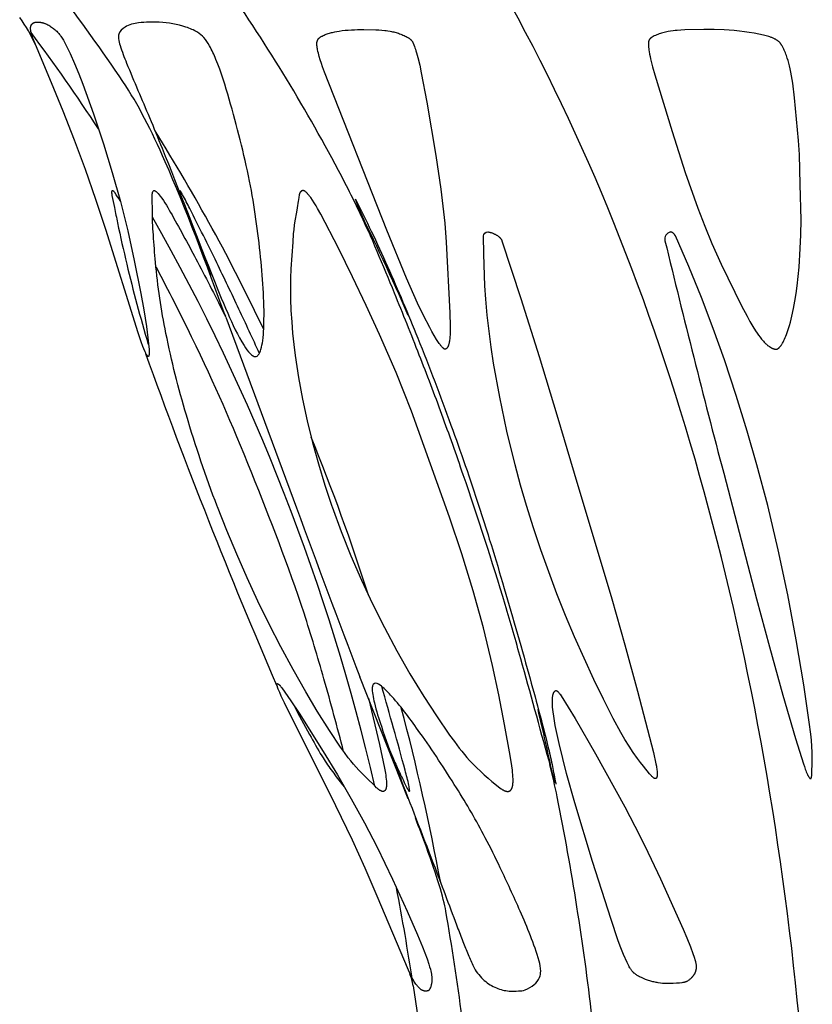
# Model space of a CAD drawing. Header units: millimetres. Extents: x 1250 to 1725, y 0 to 1655.
# Tile 73 of 256: x 1441 to 1463, y 591 to 618. Entities that reach past the tile are written whole.
import ezdxf

# ---------------------------------------------------------------- set-up
doc = ezdxf.new("R2010")
doc.units = ezdxf.units.MM
doc.header["$MEASUREMENT"] = 0
doc.layers.add('Crea2D$visibili$tangenti', color=7, linetype='Continuous', true_color=0x000000)

msp = doc.modelspace()

# ---------------------------------------------------------------- linework, layer by layer
at = {"layer": 'Crea2D$visibili$tangenti'}
for p, q in [((1445.786, 612.389), (1446.265, 611.067)), ((1446.684, 609.913), (1448.622, 604.699)), ((1451.678, 596.729), (1450.361, 600.071)), ((1451.818, 591.62), (1451.941, 590.754))]:
    msp.add_line(p, q, dxfattribs=at)
for points in [[(1444.564, 608.837), (1444.563, 608.837), (1444.562, 608.838), (1444.561, 608.838), (1444.56, 608.839), (1444.558, 608.84), (1444.556, 608.84), (1444.555, 608.841), (1444.553, 608.842), (1444.552, 608.844), (1444.55, 608.845), (1444.549, 608.846), (1444.547, 608.847), (1444.546, 608.848), (1444.544, 608.85), (1444.543, 608.851), (1444.542, 608.852), (1444.54, 608.854), (1444.539, 608.855), (1444.538, 608.856), (1444.537, 608.858), (1444.534, 608.861), (1444.532, 608.864), (1444.53, 608.867), (1444.528, 608.871), (1444.526, 608.874), (1444.522, 608.881), (1444.514, 608.894), (1444.507, 608.907), (1444.5, 608.921), (1444.494, 608.934), (1444.481, 608.962), (1444.443, 609.05), (1444.418, 609.112), (1444.372, 609.237), (1444.286, 609.489), (1443.398, 612.318), (1443.127, 613.137), (1442.841, 613.952), (1442.542, 614.756), (1442.23, 615.556), (1441.916, 616.329), (1441.429, 617.485), (1441.403, 617.552), (1441.38, 617.621), (1441.366, 617.664), (1441.36, 617.685), (1441.355, 617.707), (1441.35, 617.729), (1441.348, 617.741), (1441.346, 617.752), (1441.345, 617.763), (1441.343, 617.774), (1441.342, 617.786), (1441.341, 617.797), (1441.341, 617.805), (1441.341, 617.813), (1441.341, 617.821), (1441.341, 617.829), (1441.341, 617.837), (1441.342, 617.845), (1441.342, 617.853), (1441.343, 617.857), (1441.344, 617.861), (1441.344, 617.865), (1441.345, 617.869), (1441.346, 617.873), (1441.346, 617.876), (1441.347, 617.88), (1441.348, 617.884), (1441.35, 617.888), (1441.351, 617.891), (1441.352, 617.895), (1441.353, 617.898), (1441.355, 617.902), (1441.356, 617.905), (1441.358, 617.909), (1441.36, 617.912), (1441.362, 617.915), (1441.364, 617.919), (1441.365, 617.921), (1441.367, 617.924), (1441.369, 617.926), (1441.371, 617.929), (1441.373, 617.931), (1441.375, 617.934), (1441.377, 617.936), (1441.379, 617.938), (1441.381, 617.941), (1441.384, 617.943), (1441.386, 617.945), (1441.388, 617.947), (1441.391, 617.949), (1441.393, 617.951), (1441.396, 617.953), (1441.398, 617.955), (1441.401, 617.957), (1441.403, 617.959), (1441.406, 617.961), (1441.409, 617.963), (1441.412, 617.964), (1441.414, 617.966), (1441.417, 617.967), (1441.42, 617.969), (1441.423, 617.97), (1441.426, 617.972), (1441.429, 617.973), (1441.432, 617.974), (1441.435, 617.976), (1441.438, 617.977), (1441.441, 617.978), (1441.444, 617.979), (1441.448, 617.98), (1441.453, 617.982), (1441.458, 617.983), (1441.463, 617.984), (1441.468, 617.985), (1441.473, 617.985), (1441.477, 617.986), (1441.482, 617.987), (1441.487, 617.987), (1441.492, 617.988), (1441.502, 617.988), (1441.512, 617.988), (1441.522, 617.988), (1441.592, 617.985), (1441.602, 617.985), (1441.608, 617.984), (1441.614, 617.984), (1441.625, 617.983), (1441.637, 617.981), (1441.648, 617.979), (1441.66, 617.976), (1441.671, 617.974), (1441.683, 617.97), (1441.694, 617.967), (1441.705, 617.963), (1441.716, 617.959), (1441.727, 617.955), (1441.738, 617.951), (1441.76, 617.941), (1441.781, 617.931), (1441.809, 617.917), (1441.836, 617.902), (1441.863, 617.886), (1441.889, 617.87), (1441.915, 617.852), (1441.94, 617.834), (1441.965, 617.815), (1441.99, 617.796), (1442.012, 617.777), (1442.034, 617.758), (1442.055, 617.738), (1442.076, 617.717), (1442.096, 617.697), (1442.115, 617.675), (1442.134, 617.653), (1442.152, 617.63), (1442.162, 617.617), (1442.171, 617.604), (1442.19, 617.578), (1442.207, 617.551), (1442.224, 617.523), (1442.24, 617.495), (1442.286, 617.409), (1442.355, 617.273), (1442.42, 617.135), (1442.543, 616.856), (1442.658, 616.574), (1442.767, 616.289), (1443.059, 615.479), (1443.333, 614.663), (1443.578, 613.875), (1443.801, 613.08), (1443.999, 612.276), (1444.177, 611.468), (1444.358, 610.565), (1444.439, 610.112), (1444.511, 609.658), (1444.554, 609.346), (1444.571, 609.189), (1444.584, 609.032), (1444.586, 608.998), (1444.587, 608.963), (1444.587, 608.946), (1444.587, 608.929), (1444.587, 608.912), (1444.585, 608.895), (1444.585, 608.889), (1444.584, 608.883), (1444.583, 608.877), (1444.583, 608.874), (1444.583, 608.872), (1444.582, 608.869), (1444.581, 608.866), (1444.581, 608.863), (1444.58, 608.86), (1444.579, 608.858), (1444.578, 608.855), (1444.577, 608.852), (1444.576, 608.849), (1444.576, 608.848), (1444.575, 608.847), (1444.575, 608.846), (1444.574, 608.846), (1444.574, 608.845), (1444.574, 608.845), (1444.574, 608.844), (1444.573, 608.844), (1444.573, 608.843), (1444.573, 608.843), (1444.572, 608.842), (1444.572, 608.842), (1444.572, 608.841), (1444.571, 608.841), (1444.571, 608.841), (1444.571, 608.841), (1444.571, 608.841), (1444.571, 608.84), (1444.57, 608.84), (1444.57, 608.84), (1444.57, 608.84), (1444.57, 608.84), (1444.57, 608.84), (1444.569, 608.839), (1444.569, 608.839), (1444.569, 608.839), (1444.569, 608.839), (1444.568, 608.839), (1444.568, 608.839), (1444.568, 608.838), (1444.568, 608.838), (1444.567, 608.838), (1444.567, 608.838), (1444.567, 608.838), (1444.567, 608.838), (1444.566, 608.838), (1444.566, 608.838), (1444.566, 608.838), (1444.565, 608.837), (1444.565, 608.837), (1444.565, 608.837), (1444.564, 608.837), (1444.564, 608.837), (1444.564, 608.837)], [(1452.689, 609.037), (1452.687, 609.038), (1452.685, 609.038), (1452.683, 609.039), (1452.68, 609.04), (1452.678, 609.041), (1452.676, 609.041), (1452.674, 609.042), (1452.672, 609.043), (1452.67, 609.044), (1452.669, 609.045), (1452.667, 609.046), (1452.665, 609.047), (1452.663, 609.048), (1452.661, 609.05), (1452.659, 609.051), (1452.657, 609.052), (1452.654, 609.055), (1452.65, 609.057), (1452.647, 609.06), (1452.644, 609.063), (1452.64, 609.066), (1452.637, 609.069), (1452.631, 609.075), (1452.624, 609.082), (1452.617, 609.089), (1452.604, 609.104), (1452.591, 609.118), (1452.579, 609.134), (1452.567, 609.149), (1452.555, 609.165), (1452.532, 609.197), (1452.496, 609.249), (1452.461, 609.303), (1452.394, 609.411), (1452.331, 609.521), (1452.27, 609.632), (1452.099, 609.963), (1451.939, 610.299), (1451.638, 610.98), (1451.097, 612.294), (1449.387, 616.62), (1449.335, 616.767), (1449.304, 616.86), (1449.275, 616.954), (1449.247, 617.048), (1449.222, 617.143), (1449.211, 617.189), (1449.201, 617.236), (1449.196, 617.259), (1449.192, 617.283), (1449.188, 617.306), (1449.185, 617.33), (1449.183, 617.345), (1449.182, 617.361), (1449.181, 617.376), (1449.181, 617.384), (1449.181, 617.391), (1449.181, 617.399), (1449.181, 617.407), (1449.181, 617.414), (1449.182, 617.422), (1449.183, 617.43), (1449.184, 617.437), (1449.185, 617.445), (1449.187, 617.452), (1449.188, 617.459), (1449.19, 617.465), (1449.192, 617.471), (1449.194, 617.477), (1449.196, 617.483), (1449.199, 617.489), (1449.201, 617.495), (1449.204, 617.501), (1449.207, 617.507), (1449.21, 617.513), (1449.213, 617.518), (1449.217, 617.523), (1449.22, 617.529), (1449.224, 617.534), (1449.226, 617.536), (1449.228, 617.539), (1449.23, 617.541), (1449.232, 617.544), (1449.235, 617.546), (1449.237, 617.549), (1449.24, 617.552), (1449.242, 617.554), (1449.245, 617.556), (1449.247, 617.559), (1449.253, 617.563), (1449.258, 617.568), (1449.264, 617.572), (1449.269, 617.576), (1449.275, 617.58), (1449.281, 617.584), (1449.287, 617.588), (1449.3, 617.595), (1449.312, 617.602), (1449.325, 617.609), (1449.352, 617.622), (1449.38, 617.635), (1449.408, 617.647), (1449.436, 617.658), (1449.464, 617.668), (1449.493, 617.678), (1449.522, 617.687), (1449.551, 617.695), (1449.58, 617.703), (1449.609, 617.71), (1449.668, 617.724), (1449.728, 617.735), (1449.788, 617.745), (1449.872, 617.757), (1449.956, 617.766), (1450.04, 617.774), (1450.125, 617.779), (1450.209, 617.783), (1450.294, 617.785), (1450.464, 617.785), (1450.793, 617.781), (1450.876, 617.777), (1450.958, 617.772), (1451.04, 617.764), (1451.081, 617.759), (1451.122, 617.753), (1451.187, 617.742), (1451.22, 617.735), (1451.253, 617.728), (1451.285, 617.721), (1451.318, 617.712), (1451.35, 617.703), (1451.382, 617.694), (1451.414, 617.684), (1451.445, 617.673), (1451.477, 617.661), (1451.508, 617.649), (1451.539, 617.636), (1451.569, 617.623), (1451.599, 617.608), (1451.629, 617.593), (1451.655, 617.579), (1451.668, 617.572), (1451.68, 617.564), (1451.693, 617.557), (1451.705, 617.548), (1451.717, 617.54), (1451.722, 617.536), (1451.728, 617.531), (1451.734, 617.527), (1451.739, 617.522), (1451.745, 617.517), (1451.75, 617.512), (1451.755, 617.507), (1451.76, 617.502), (1451.765, 617.497), (1451.77, 617.491), (1451.774, 617.486), (1451.779, 617.48), (1451.783, 617.474), (1451.787, 617.469), (1451.792, 617.462), (1451.795, 617.456), (1451.799, 617.45), (1451.803, 617.443), (1451.806, 617.437), (1451.809, 617.43), (1451.815, 617.416), (1451.853, 617.32), (1451.866, 617.287), (1451.878, 617.253), (1451.895, 617.203), (1451.91, 617.151), (1451.946, 617.018), (1451.996, 616.81), (1452.041, 616.601), (1452.188, 615.803), (1452.434, 614.34), (1452.574, 613.417), (1452.634, 612.954), (1452.683, 612.49), (1452.725, 611.968), (1452.823, 610.032), (1452.833, 609.662), (1452.833, 609.547), (1452.832, 609.489), (1452.829, 609.432), (1452.825, 609.375), (1452.822, 609.346), (1452.819, 609.318), (1452.815, 609.29), (1452.81, 609.261), (1452.805, 609.233), (1452.8, 609.205), (1452.796, 609.19), (1452.792, 609.175), (1452.788, 609.16), (1452.786, 609.153), (1452.784, 609.146), (1452.781, 609.139), (1452.778, 609.131), (1452.775, 609.124), (1452.772, 609.117), (1452.769, 609.11), (1452.766, 609.104), (1452.762, 609.097), (1452.758, 609.09), (1452.755, 609.085), (1452.752, 609.081), (1452.749, 609.076), (1452.747, 609.074), (1452.745, 609.072), (1452.743, 609.069), (1452.741, 609.067), (1452.74, 609.065), (1452.738, 609.063), (1452.736, 609.061), (1452.734, 609.059), (1452.732, 609.057), (1452.73, 609.055), (1452.727, 609.054), (1452.725, 609.052), (1452.723, 609.05), (1452.721, 609.049), (1452.718, 609.047), (1452.717, 609.047), (1452.716, 609.046), (1452.715, 609.045), (1452.713, 609.045), (1452.712, 609.044), (1452.711, 609.043), (1452.71, 609.043), (1452.708, 609.042), (1452.707, 609.042), (1452.706, 609.041), (1452.704, 609.041), (1452.703, 609.04), (1452.702, 609.04), (1452.7, 609.04), (1452.699, 609.039), (1452.698, 609.039), (1452.696, 609.039), (1452.695, 609.038), (1452.693, 609.038), (1452.692, 609.038), (1452.69, 609.037)], [(1461.757, 609.037), (1461.761, 609.038), (1461.765, 609.038), (1461.769, 609.039), (1461.773, 609.04), (1461.776, 609.041), (1461.78, 609.042), (1461.784, 609.043), (1461.787, 609.045), (1461.791, 609.046), (1461.794, 609.048), (1461.797, 609.049), (1461.801, 609.051), (1461.804, 609.053), (1461.807, 609.055), (1461.81, 609.057), (1461.814, 609.059), (1461.817, 609.061), (1461.82, 609.063), (1461.823, 609.065), (1461.826, 609.068), (1461.829, 609.07), (1461.832, 609.072), (1461.837, 609.077), (1461.843, 609.083), (1461.848, 609.088), (1461.854, 609.094), (1461.859, 609.099), (1461.868, 609.109), (1461.876, 609.119), (1461.884, 609.13), (1461.892, 609.14), (1461.9, 609.151), (1461.907, 609.162), (1461.914, 609.173), (1461.921, 609.184), (1461.935, 609.207), (1461.947, 609.23), (1461.959, 609.253), (1461.971, 609.277), (1461.99, 609.317), (1462.007, 609.357), (1462.024, 609.398), (1462.041, 609.439), (1462.071, 609.522), (1462.099, 609.605), (1462.125, 609.69), (1462.148, 609.775), (1462.191, 609.946), (1462.235, 610.151), (1462.274, 610.356), (1462.307, 610.562), (1462.335, 610.769), (1462.364, 611.025), (1462.387, 611.281), (1462.42, 611.795), (1462.435, 612.169), (1462.439, 612.582), (1462.419, 613.543), (1462.396, 614.365), (1462.372, 614.754), (1462.26, 615.92), (1462.213, 616.319), (1462.183, 616.518), (1462.164, 616.616), (1462.144, 616.715), (1462.127, 616.789), (1462.108, 616.862), (1462.087, 616.935), (1462.064, 617.007), (1462.039, 617.079), (1462.026, 617.114), (1462.012, 617.149), (1461.997, 617.184), (1461.982, 617.218), (1461.966, 617.253), (1461.949, 617.286), (1461.94, 617.306), (1461.929, 617.325), (1461.919, 617.343), (1461.908, 617.362), (1461.902, 617.371), (1461.896, 617.379), (1461.89, 617.388), (1461.884, 617.397), (1461.877, 617.405), (1461.87, 617.413), (1461.864, 617.421), (1461.856, 617.429), (1461.848, 617.438), (1461.839, 617.447), (1461.83, 617.455), (1461.82, 617.463), (1461.811, 617.471), (1461.801, 617.479), (1461.791, 617.486), (1461.78, 617.493), (1461.77, 617.5), (1461.759, 617.507), (1461.748, 617.513), (1461.737, 617.519), (1461.726, 617.525), (1461.715, 617.531), (1461.692, 617.542), (1461.675, 617.55), (1461.658, 617.558), (1461.641, 617.565), (1461.624, 617.571), (1461.589, 617.584), (1461.554, 617.595), (1461.519, 617.606), (1461.483, 617.615), (1461.412, 617.633), (1461.282, 617.662), (1461.152, 617.687), (1461.021, 617.708), (1460.89, 617.727), (1460.752, 617.743), (1460.613, 617.757), (1460.475, 617.767), (1460.336, 617.775), (1460.058, 617.784), (1459.78, 617.785), (1459.254, 617.778), (1459.149, 617.773), (1459.044, 617.765), (1458.991, 617.759), (1458.939, 617.753), (1458.868, 617.743), (1458.797, 617.73), (1458.761, 617.723), (1458.726, 617.715), (1458.691, 617.707), (1458.656, 617.698), (1458.622, 617.688), (1458.588, 617.677), (1458.554, 617.665), (1458.52, 617.653), (1458.487, 617.639), (1458.454, 617.625), (1458.421, 617.61), (1458.389, 617.593), (1458.375, 617.586), (1458.361, 617.578), (1458.355, 617.574), (1458.348, 617.57), (1458.341, 617.565), (1458.335, 617.561), (1458.329, 617.556), (1458.323, 617.551), (1458.32, 617.549), (1458.317, 617.546), (1458.314, 617.544), (1458.311, 617.541), (1458.309, 617.538), (1458.306, 617.535), (1458.303, 617.533), (1458.301, 617.53), (1458.298, 617.527), (1458.296, 617.524), (1458.293, 617.521), (1458.291, 617.517), (1458.288, 617.513), (1458.285, 617.509), (1458.283, 617.504), (1458.28, 617.5), (1458.278, 617.495), (1458.276, 617.49), (1458.273, 617.486), (1458.271, 617.481), (1458.27, 617.476), (1458.268, 617.471), (1458.266, 617.466), (1458.265, 617.461), (1458.264, 617.456), (1458.262, 617.451), (1458.261, 617.446), (1458.261, 617.441), (1458.26, 617.436), (1458.26, 617.432), (1458.259, 617.428), (1458.259, 617.423), (1458.259, 617.419), (1458.259, 617.415), (1458.259, 617.406), (1458.259, 617.397), (1458.26, 617.371), (1458.265, 617.312), (1458.27, 617.251), (1458.274, 617.218), (1458.279, 617.184), (1458.291, 617.117), (1458.305, 617.051), (1458.319, 616.985), (1458.373, 616.767), (1458.433, 616.55), (1458.908, 614.994), (1459.27, 613.876), (1459.614, 612.894), (1459.801, 612.409), (1460, 611.929), (1460.257, 611.365), (1460.81, 610.228), (1460.961, 609.942), (1461.039, 609.801), (1461.121, 609.662), (1461.195, 609.54), (1461.234, 609.481), (1461.275, 609.422), (1461.317, 609.365), (1461.339, 609.337), (1461.361, 609.31), (1461.384, 609.283), (1461.408, 609.257), (1461.432, 609.231), (1461.457, 609.206), (1461.474, 609.189), (1461.491, 609.174), (1461.509, 609.158), (1461.526, 609.143), (1461.545, 609.129), (1461.554, 609.122), (1461.563, 609.115), (1461.573, 609.109), (1461.582, 609.102), (1461.592, 609.096), (1461.602, 609.09), (1461.611, 609.085), (1461.62, 609.08), (1461.629, 609.075), (1461.639, 609.071), (1461.648, 609.066), (1461.657, 609.062), (1461.667, 609.058), (1461.677, 609.055), (1461.686, 609.051), (1461.696, 609.048), (1461.706, 609.046), (1461.716, 609.043), (1461.721, 609.042), (1461.726, 609.041), (1461.732, 609.04), (1461.737, 609.039), (1461.742, 609.039), (1461.747, 609.038), (1461.752, 609.038)], [(1449.59, 604.74), (1449.595, 604.726), (1449.845, 604.05), (1450.114, 603.382), (1450.402, 602.721), (1450.707, 602.068), (1451.031, 601.42), (1451.371, 600.781), (1451.73, 600.152), (1452.107, 599.534), (1452.453, 599.002), (1452.815, 598.479), (1452.946, 598.299), (1453.08, 598.122), (1453.148, 598.034), (1453.219, 597.949), (1453.291, 597.864), (1453.365, 597.782), (1453.46, 597.681), (1453.558, 597.582), (1453.659, 597.487), (1453.762, 597.393), (1453.868, 597.302), (1453.974, 597.212), (1454.191, 597.038), (1454.229, 597.009), (1454.248, 596.995), (1454.258, 596.989), (1454.268, 596.982), (1454.278, 596.976), (1454.288, 596.97), (1454.299, 596.965), (1454.304, 596.962), (1454.309, 596.96), (1454.315, 596.958), (1454.32, 596.955), (1454.325, 596.953), (1454.331, 596.951), (1454.337, 596.949), (1454.342, 596.947), (1454.348, 596.946), (1454.354, 596.944), (1454.361, 596.942), (1454.368, 596.941), (1454.376, 596.939), (1454.38, 596.939), (1454.383, 596.938), (1454.387, 596.938), (1454.391, 596.938), (1454.395, 596.937), (1454.398, 596.937), (1454.402, 596.937), (1454.406, 596.937), (1454.409, 596.937), (1454.413, 596.937), (1454.417, 596.937), (1454.42, 596.938), (1454.424, 596.938), (1454.428, 596.939), (1454.431, 596.939), (1454.435, 596.94), (1454.438, 596.941), (1454.442, 596.942), (1454.445, 596.943), (1454.448, 596.944), (1454.452, 596.945), (1454.453, 596.946), (1454.455, 596.946), (1454.457, 596.947), (1454.458, 596.948), (1454.46, 596.948), (1454.461, 596.949), (1454.463, 596.95), (1454.464, 596.951), (1454.466, 596.952), (1454.467, 596.953), (1454.47, 596.954), (1454.472, 596.956), (1454.474, 596.958), (1454.477, 596.959), (1454.479, 596.961), (1454.481, 596.963), (1454.483, 596.965), (1454.485, 596.967), (1454.487, 596.969), (1454.489, 596.972), (1454.491, 596.974), (1454.493, 596.976), (1454.495, 596.978), (1454.497, 596.981), (1454.499, 596.983), (1454.501, 596.986), (1454.502, 596.988), (1454.504, 596.991), (1454.507, 596.996), (1454.511, 597.001), (1454.514, 597.007), (1454.516, 597.012), (1454.519, 597.018), (1454.522, 597.024), (1454.524, 597.029), (1454.527, 597.038), (1454.53, 597.046), (1454.533, 597.054), (1454.535, 597.063), (1454.538, 597.071), (1454.54, 597.079), (1454.541, 597.088), (1454.543, 597.096), (1454.544, 597.105), (1454.546, 597.113), (1454.548, 597.13), (1454.549, 597.147), (1454.551, 597.164), (1454.552, 597.193), (1454.553, 597.223), (1454.553, 597.252), (1454.553, 597.281), (1454.551, 597.34), (1454.547, 597.399), (1454.542, 597.458), (1454.535, 597.517), (1454.519, 597.634), (1454.476, 597.919), (1454.322, 598.767), (1454.163, 599.577), (1453.991, 600.386), (1453.742, 601.412), (1453.46, 602.43), (1453.151, 603.44), (1452.817, 604.443), (1451.773, 607.34), (1451.565, 607.87), (1451.348, 608.397), (1450.892, 609.442), (1450.53, 610.234), (1450.156, 611.02), (1449.771, 611.801), (1449.289, 612.733), (1449.202, 612.888), (1449.158, 612.965), (1449.111, 613.041), (1449.063, 613.115), (1449.012, 613.188), (1448.983, 613.228), (1448.968, 613.247), (1448.953, 613.266), (1448.937, 613.285), (1448.928, 613.294), (1448.92, 613.303), (1448.911, 613.312), (1448.902, 613.32), (1448.893, 613.329), (1448.883, 613.337), (1448.872, 613.346), (1448.867, 613.351), (1448.861, 613.355), (1448.855, 613.359), (1448.853, 613.361), (1448.85, 613.362), (1448.847, 613.364), (1448.844, 613.366), (1448.841, 613.368), (1448.838, 613.369), (1448.835, 613.371), (1448.832, 613.372), (1448.829, 613.373), (1448.826, 613.374), (1448.823, 613.375), (1448.82, 613.376), (1448.819, 613.377), (1448.817, 613.377), (1448.816, 613.378), (1448.814, 613.378), (1448.813, 613.378), (1448.811, 613.378), (1448.81, 613.379), (1448.808, 613.379), (1448.807, 613.379), (1448.805, 613.379), (1448.804, 613.379), (1448.802, 613.379), (1448.801, 613.38), (1448.799, 613.38), (1448.798, 613.38), (1448.796, 613.379), (1448.794, 613.379), (1448.793, 613.379), (1448.791, 613.379), (1448.79, 613.379), (1448.789, 613.379), (1448.788, 613.378), (1448.786, 613.378), (1448.785, 613.378), (1448.783, 613.377), (1448.781, 613.377), (1448.779, 613.376), (1448.776, 613.375), (1448.774, 613.374), (1448.772, 613.374), (1448.77, 613.373), (1448.767, 613.371), (1448.765, 613.37), (1448.763, 613.369), (1448.761, 613.368), (1448.759, 613.367), (1448.757, 613.365), (1448.755, 613.364), (1448.753, 613.362), (1448.751, 613.361), (1448.748, 613.359), (1448.747, 613.357), (1448.745, 613.356), (1448.743, 613.354), (1448.741, 613.352), (1448.739, 613.35), (1448.737, 613.349), (1448.735, 613.347), (1448.734, 613.345), (1448.732, 613.343), (1448.73, 613.341), (1448.729, 613.339), (1448.727, 613.337), (1448.725, 613.335), (1448.724, 613.333), (1448.723, 613.331), (1448.721, 613.327), (1448.718, 613.324), (1448.716, 613.32), (1448.714, 613.316), (1448.712, 613.312), (1448.711, 613.308), (1448.709, 613.304), (1448.707, 613.3), (1448.706, 613.296), (1448.705, 613.292), (1448.703, 613.288), (1448.702, 613.284), (1448.701, 613.279), (1448.699, 613.271), (1448.697, 613.262), (1448.696, 613.254), (1448.688, 613.201), (1448.673, 613.124), (1448.668, 613.093), (1448.642, 612.905), (1448.623, 612.786), (1448.58, 612.551), (1448.561, 612.432), (1448.546, 612.316), (1448.535, 612.199), (1448.518, 611.964), (1448.469, 611.239), (1448.46, 610.984), (1448.456, 610.729), (1448.46, 610.415), (1448.472, 610.101), (1448.491, 609.787), (1448.517, 609.474), (1448.549, 609.171), (1448.586, 608.869), (1448.675, 608.268), (1448.786, 607.67), (1448.914, 607.076), (1449.061, 606.485), (1449.223, 605.899), (1449.4, 605.317)], [(1452.259, 591.506), (1452.258, 591.505), (1452.257, 591.503), (1452.256, 591.502), (1452.255, 591.501), (1452.255, 591.499), (1452.254, 591.498), (1452.253, 591.497), (1452.252, 591.496), (1452.251, 591.495), (1452.249, 591.494), (1452.248, 591.493), (1452.247, 591.492), (1452.246, 591.491), (1452.245, 591.49), (1452.244, 591.489), (1452.243, 591.488), (1452.241, 591.488), (1452.24, 591.487), (1452.239, 591.486), (1452.238, 591.486), (1452.236, 591.485), (1452.235, 591.484), (1452.234, 591.484), (1452.232, 591.483), (1452.23, 591.482), (1452.227, 591.481), (1452.224, 591.48), (1452.222, 591.479), (1452.217, 591.478), (1452.213, 591.477), (1452.209, 591.476), (1452.204, 591.475), (1452.2, 591.474), (1452.195, 591.473), (1452.191, 591.472), (1452.186, 591.471), (1452.181, 591.471), (1452.177, 591.47), (1452.172, 591.47), (1452.168, 591.47), (1452.163, 591.47), (1452.158, 591.47), (1452.154, 591.47), (1452.149, 591.47), (1452.145, 591.47), (1452.141, 591.47), (1452.136, 591.471), (1452.132, 591.471), (1452.128, 591.472), (1452.124, 591.473), (1452.12, 591.474), (1452.116, 591.475), (1452.111, 591.476), (1452.107, 591.477), (1452.103, 591.478), (1452.099, 591.479), (1452.095, 591.481), (1452.091, 591.482), (1452.087, 591.484), (1452.083, 591.485), (1452.076, 591.489), (1452.068, 591.492), (1452.06, 591.496), (1452.053, 591.5), (1452.046, 591.505), (1452.038, 591.509), (1452.031, 591.514), (1452.024, 591.519), (1452.015, 591.526), (1452.005, 591.534), (1451.996, 591.542), (1451.987, 591.55), (1451.979, 591.558), (1451.97, 591.567), (1451.962, 591.575), (1451.954, 591.584), (1451.946, 591.594), (1451.938, 591.603), (1451.923, 591.622), (1451.908, 591.642), (1451.894, 591.662), (1451.876, 591.689), (1451.858, 591.716), (1451.84, 591.744), (1451.824, 591.772), (1451.791, 591.828), (1451.761, 591.886), (1451.723, 591.964), (1451.687, 592.044), (1450.835, 594.073), (1450.501, 594.84), (1450.155, 595.601), (1449.702, 596.545), (1448.294, 599.357), (1448.205, 599.547), (1448.163, 599.643), (1448.124, 599.739), (1448.114, 599.765), (1448.104, 599.792), (1448.1, 599.805), (1448.095, 599.819), (1448.091, 599.834), (1448.087, 599.848), (1448.085, 599.855), (1448.084, 599.862), (1448.083, 599.865), (1448.082, 599.868), (1448.082, 599.871), (1448.082, 599.873), (1448.082, 599.874), (1448.082, 599.876), (1448.081, 599.877), (1448.081, 599.879), (1448.081, 599.88), (1448.081, 599.88), (1448.081, 599.881), (1448.082, 599.882), (1448.082, 599.882), (1448.082, 599.883), (1448.082, 599.883), (1448.082, 599.884), (1448.082, 599.884), (1448.082, 599.885), (1448.082, 599.885), (1448.082, 599.885), (1448.082, 599.886), (1448.082, 599.886), (1448.082, 599.886), (1448.082, 599.886), (1448.083, 599.887), (1448.083, 599.887), (1448.083, 599.887), (1448.083, 599.887), (1448.083, 599.887), (1448.083, 599.888), (1448.083, 599.888), (1448.083, 599.888), (1448.083, 599.888), (1448.083, 599.888), (1448.084, 599.888), (1448.084, 599.889), (1448.084, 599.889), (1448.084, 599.889), (1448.084, 599.889), (1448.084, 599.889), (1448.084, 599.889), (1448.085, 599.889), (1448.085, 599.89), (1448.085, 599.89), (1448.085, 599.89), (1448.085, 599.89), (1448.085, 599.89), (1448.085, 599.89), (1448.086, 599.89), (1448.086, 599.89), (1448.086, 599.89), (1448.086, 599.89), (1448.086, 599.89), (1448.086, 599.89), (1448.087, 599.891), (1448.087, 599.891), (1448.087, 599.891), (1448.087, 599.891), (1448.087, 599.891), (1448.087, 599.891), (1448.088, 599.891), (1448.088, 599.891), (1448.088, 599.891), (1448.088, 599.891), (1448.088, 599.891), (1448.089, 599.891), (1448.089, 599.891), (1448.089, 599.891), (1448.089, 599.891), (1448.09, 599.891), (1448.09, 599.891), (1448.091, 599.891), (1448.091, 599.891), (1448.092, 599.891), (1448.092, 599.891), (1448.093, 599.891), (1448.093, 599.891), (1448.094, 599.89), (1448.094, 599.89), (1448.095, 599.89), (1448.095, 599.89), (1448.096, 599.89), (1448.098, 599.889), (1448.099, 599.889), (1448.1, 599.888), (1448.101, 599.888), (1448.103, 599.887), (1448.104, 599.887), (1448.106, 599.885), (1448.109, 599.884), (1448.112, 599.882), (1448.115, 599.88), (1448.117, 599.879), (1448.123, 599.875), (1448.127, 599.872), (1448.131, 599.87), (1448.135, 599.867), (1448.138, 599.864), (1448.142, 599.861), (1448.145, 599.858), (1448.152, 599.852), (1448.159, 599.846), (1448.165, 599.84), (1448.171, 599.833), (1448.177, 599.827), (1448.182, 599.82), (1448.188, 599.813), (1448.198, 599.8), (1448.218, 599.772), (1448.467, 599.417), (1448.696, 599.075), (1449.353, 598.031), (1449.741, 597.386), (1450.119, 596.735), (1450.485, 596.077), (1450.833, 595.409), (1451.253, 594.539), (1451.653, 593.66), (1451.937, 593.013), (1452.071, 592.686), (1452.197, 592.356), (1452.247, 592.213), (1452.269, 592.14), (1452.29, 592.068), (1452.302, 592.021), (1452.307, 591.998), (1452.312, 591.974), (1452.316, 591.95), (1452.32, 591.927), (1452.323, 591.903), (1452.326, 591.879), (1452.328, 591.85), (1452.33, 591.821), (1452.33, 591.807), (1452.33, 591.792), (1452.33, 591.778), (1452.33, 591.763), (1452.329, 591.749), (1452.328, 591.735), (1452.326, 591.72), (1452.325, 591.706), (1452.323, 591.691), (1452.321, 591.677), (1452.318, 591.663), (1452.315, 591.649), (1452.311, 591.63), (1452.309, 591.621), (1452.306, 591.611), (1452.304, 591.602), (1452.301, 591.593), (1452.298, 591.584), (1452.294, 591.575), (1452.291, 591.566), (1452.287, 591.557), (1452.283, 591.548), (1452.279, 591.539), (1452.274, 591.531), (1452.269, 591.523), (1452.264, 591.514)], [(1455.638, 599.244), (1455.631, 599.333), (1455.629, 599.378), (1455.629, 599.4), (1455.629, 599.422), (1455.629, 599.439), (1455.63, 599.456), (1455.631, 599.473), (1455.632, 599.49), (1455.634, 599.507), (1455.636, 599.524), (1455.639, 599.541), (1455.642, 599.558), (1455.645, 599.573), (1455.647, 599.58), (1455.649, 599.587), (1455.651, 599.595), (1455.653, 599.602), (1455.655, 599.609), (1455.658, 599.616), (1455.661, 599.623), (1455.664, 599.63), (1455.667, 599.637), (1455.669, 599.64), (1455.671, 599.643), (1455.672, 599.647), (1455.674, 599.65), (1455.676, 599.653), (1455.678, 599.656), (1455.68, 599.659), (1455.683, 599.663), (1455.685, 599.666), (1455.687, 599.669), (1455.689, 599.672), (1455.692, 599.675), (1455.694, 599.677), (1455.697, 599.68), (1455.699, 599.683), (1455.701, 599.684), (1455.702, 599.685), (1455.703, 599.686), (1455.705, 599.687), (1455.706, 599.688), (1455.707, 599.69), (1455.709, 599.691), (1455.71, 599.691), (1455.712, 599.692), (1455.713, 599.693), (1455.714, 599.694), (1455.715, 599.694), (1455.716, 599.695), (1455.717, 599.695), (1455.717, 599.695), (1455.718, 599.696), (1455.719, 599.696), (1455.72, 599.696), (1455.72, 599.697), (1455.721, 599.697), (1455.722, 599.697), (1455.722, 599.697), (1455.723, 599.697), (1455.724, 599.698), (1455.725, 599.698), (1455.725, 599.698), (1455.726, 599.698), (1455.727, 599.698), (1455.728, 599.698), (1455.728, 599.698), (1455.729, 599.698), (1455.73, 599.698), (1455.731, 599.698), (1455.732, 599.698), (1455.732, 599.698), (1455.733, 599.698), (1455.734, 599.698), (1455.735, 599.698), (1455.736, 599.698), (1455.736, 599.697), (1455.737, 599.697), (1455.738, 599.697), (1455.739, 599.697), (1455.74, 599.696), (1455.74, 599.696), (1455.741, 599.696), (1455.742, 599.696), (1455.743, 599.695), (1455.744, 599.695), (1455.744, 599.695), (1455.745, 599.694), (1455.747, 599.693), (1455.748, 599.692), (1455.75, 599.692), (1455.752, 599.691), (1455.753, 599.689), (1455.755, 599.688), (1455.756, 599.687), (1455.758, 599.686), (1455.76, 599.685), (1455.763, 599.682), (1455.766, 599.679), (1455.769, 599.676), (1455.775, 599.67), (1455.781, 599.664), (1455.794, 599.65), (1455.806, 599.636), (1455.818, 599.622), (1455.828, 599.608), (1455.839, 599.594), (1455.867, 599.552), (1456.065, 599.246), (1456.257, 598.929), (1456.809, 597.967), (1457.614, 596.513), (1457.892, 595.983), (1458.16, 595.449), (1458.589, 594.547), (1459.213, 593.164), (1459.314, 592.926), (1459.411, 592.686), (1459.48, 592.498), (1459.512, 592.403), (1459.541, 592.308), (1459.547, 592.286), (1459.553, 592.264), (1459.558, 592.241), (1459.56, 592.23), (1459.562, 592.219), (1459.565, 592.203), (1459.567, 592.187), (1459.568, 592.17), (1459.569, 592.154), (1459.569, 592.146), (1459.569, 592.138), (1459.569, 592.129), (1459.568, 592.121), (1459.568, 592.113), (1459.567, 592.105), (1459.567, 592.097), (1459.566, 592.089), (1459.565, 592.081), (1459.564, 592.072), (1459.562, 592.064), (1459.561, 592.056), (1459.559, 592.048), (1459.557, 592.04), (1459.556, 592.033), (1459.553, 592.025), (1459.551, 592.017), (1459.549, 592.009), (1459.546, 592.001), (1459.543, 591.994), (1459.541, 591.986), (1459.538, 591.979), (1459.534, 591.971), (1459.531, 591.964), (1459.527, 591.955), (1459.522, 591.947), (1459.518, 591.938), (1459.513, 591.93), (1459.508, 591.922), (1459.503, 591.914), (1459.497, 591.906), (1459.492, 591.898), (1459.486, 591.89), (1459.48, 591.882), (1459.474, 591.875), (1459.468, 591.867), (1459.462, 591.86), (1459.455, 591.853), (1459.449, 591.846), (1459.442, 591.839), (1459.435, 591.832), (1459.428, 591.825), (1459.412, 591.811), (1459.397, 591.797), (1459.381, 591.784), (1459.364, 591.772), (1459.347, 591.76), (1459.33, 591.748), (1459.313, 591.737), (1459.308, 591.734), (1459.304, 591.732), (1459.299, 591.73), (1459.294, 591.728), (1459.29, 591.726), (1459.285, 591.724), (1459.28, 591.722), (1459.275, 591.721), (1459.266, 591.718), (1459.256, 591.715), (1459.246, 591.712), (1459.236, 591.71), (1459.221, 591.707), (1459.206, 591.704), (1459.175, 591.7), (1459.115, 591.693), (1459.028, 591.685), (1458.941, 591.679), (1458.897, 591.677), (1458.854, 591.676), (1458.81, 591.676), (1458.766, 591.676), (1458.707, 591.679), (1458.647, 591.683), (1458.588, 591.69), (1458.529, 591.698), (1458.499, 591.703), (1458.47, 591.708), (1458.441, 591.714), (1458.412, 591.721), (1458.383, 591.728), (1458.354, 591.736), (1458.325, 591.744), (1458.297, 591.752), (1458.267, 591.762), (1458.238, 591.772), (1458.181, 591.793), (1458.124, 591.816), (1458.068, 591.842), (1458.042, 591.854), (1458.017, 591.866), (1457.992, 591.88), (1457.967, 591.894), (1457.955, 591.901), (1457.943, 591.908), (1457.931, 591.916), (1457.919, 591.924), (1457.907, 591.932), (1457.896, 591.941), (1457.885, 591.95), (1457.874, 591.959), (1457.865, 591.967), (1457.856, 591.975), (1457.848, 591.984), (1457.839, 591.992), (1457.831, 592.001), (1457.823, 592.01), (1457.815, 592.02), (1457.807, 592.029), (1457.797, 592.042), (1457.788, 592.055), (1457.778, 592.068), (1457.769, 592.082), (1457.761, 592.096), (1457.752, 592.11), (1457.736, 592.138), (1457.721, 592.167), (1457.706, 592.196), (1457.678, 592.256), (1457.581, 592.475), (1457.49, 592.697), (1457.422, 592.879), (1457.237, 593.432), (1456.732, 595.023), (1456.249, 596.62), (1456.021, 597.431), (1455.914, 597.839), (1455.815, 598.248), (1455.759, 598.495), (1455.71, 598.743), (1455.688, 598.868), (1455.668, 598.993), (1455.652, 599.118)]]:
    msp.add_lwpolyline(points, close=True, dxfattribs=at)
for points in [[(1453.862, 612.249), (1453.875, 612.247), (1453.888, 612.245), (1453.902, 612.242), (1453.915, 612.239), (1453.928, 612.235), (1453.942, 612.232), (1453.955, 612.228), (1453.968, 612.223), (1453.981, 612.219), (1453.995, 612.214), (1454.008, 612.209), (1454.021, 612.203), (1454.034, 612.197), (1454.048, 612.191), (1454.061, 612.184), (1454.074, 612.177), (1454.087, 612.17), (1454.1, 612.163), (1454.113, 612.155), (1454.125, 612.146), (1454.138, 612.138), (1454.15, 612.129), (1454.162, 612.119), (1454.174, 612.109), (1454.18, 612.104), (1454.186, 612.098), (1454.192, 612.093), (1454.197, 612.087), (1454.203, 612.081), (1454.208, 612.076), (1454.213, 612.069), (1454.218, 612.063), (1454.223, 612.057), (1454.225, 612.054), (1454.228, 612.05), (1454.23, 612.047), (1454.232, 612.044), (1454.234, 612.04), (1454.236, 612.037), (1454.238, 612.034), (1454.24, 612.03), (1454.241, 612.027), (1454.243, 612.023), (1454.245, 612.019), (1454.246, 612.016), (1454.247, 612.012), (1454.249, 612.008), (1454.764, 610.424), (1455.266, 608.836), (1455.754, 607.243), (1456.227, 605.646), (1457.258, 602.209), (1457.614, 600.944), (1457.958, 599.676), (1458.395, 597.999), (1458.466, 597.688), (1458.479, 597.623), (1458.486, 597.59), (1458.491, 597.557), (1458.495, 597.524), (1458.499, 597.49), (1458.5, 597.474), (1458.501, 597.457), (1458.502, 597.44), (1458.502, 597.424), (1458.502, 597.412), (1458.502, 597.4), (1458.502, 597.388), (1458.501, 597.376), (1458.5, 597.371), (1458.499, 597.365), (1458.499, 597.359), (1458.498, 597.353), (1458.496, 597.347), (1458.495, 597.341), (1458.494, 597.335), (1458.492, 597.329), (1458.491, 597.326), (1458.49, 597.323), (1458.489, 597.32), (1458.488, 597.317), (1458.487, 597.314), (1458.486, 597.312), (1458.486, 597.311), (1458.485, 597.309), (1458.484, 597.308), (1458.484, 597.306), (1458.483, 597.305), (1458.482, 597.304), (1458.481, 597.302), (1458.48, 597.301), (1458.48, 597.3), (1458.479, 597.299), (1458.479, 597.299), (1458.478, 597.298), (1458.478, 597.297), (1458.477, 597.297), (1458.477, 597.296), (1458.476, 597.296), (1458.476, 597.295), (1458.475, 597.295), (1458.474, 597.294), (1458.474, 597.294), (1458.473, 597.293), (1458.473, 597.293), (1458.472, 597.292), (1458.472, 597.292), (1458.471, 597.292), (1458.47, 597.291), (1458.47, 597.291), (1458.469, 597.29), (1458.468, 597.29), (1458.468, 597.29), (1458.467, 597.289), (1458.466, 597.289), (1458.466, 597.289), (1458.465, 597.288), (1458.464, 597.288), (1458.463, 597.288), (1458.462, 597.288), (1458.461, 597.287), (1458.46, 597.287), (1458.46, 597.287), (1458.459, 597.287), (1458.458, 597.287), (1458.457, 597.286), (1458.456, 597.286), (1458.455, 597.286), (1458.454, 597.286), (1458.453, 597.286), (1458.452, 597.286), (1458.451, 597.286), (1458.45, 597.286), (1458.449, 597.286), (1458.447, 597.286), (1458.445, 597.286), (1458.443, 597.286), (1458.441, 597.287), (1458.439, 597.287), (1458.437, 597.287), (1458.435, 597.288), (1458.434, 597.288), (1458.433, 597.289), (1458.431, 597.289), (1458.43, 597.289), (1458.429, 597.29), (1458.427, 597.29), (1458.426, 597.291), (1458.425, 597.292), (1458.423, 597.292), (1458.422, 597.293), (1458.421, 597.293), (1458.42, 597.294), (1458.417, 597.295), (1458.415, 597.297), (1458.412, 597.298), (1458.41, 597.3), (1458.408, 597.302), (1458.406, 597.303), (1458.401, 597.307), (1458.397, 597.31), (1458.389, 597.316), (1458.382, 597.323), (1458.368, 597.336), (1458.354, 597.349), (1458.341, 597.363), (1458.315, 597.392), (1458.29, 597.421), (1458.122, 597.624), (1458.041, 597.728), (1457.962, 597.833), (1457.843, 598), (1457.73, 598.171), (1457.615, 598.357), (1457.506, 598.546), (1457.298, 598.93), (1457.026, 599.462), (1456.766, 599.999), (1456.497, 600.579), (1456.239, 601.164), (1455.992, 601.753), (1455.756, 602.347), (1455.53, 602.945), (1455.316, 603.548), (1455.112, 604.153), (1454.92, 604.763), (1454.76, 605.316), (1454.61, 605.872), (1454.382, 606.798), (1454.187, 607.723), (1454.021, 608.653), (1453.955, 609.09), (1453.897, 609.528), (1453.847, 609.968), (1453.808, 610.408), (1453.783, 610.773), (1453.749, 611.639), (1453.742, 612.138, -0.372453)], [(1458.863, 612.249, 0.4156), (1458.714, 612.008, 0.005709), (1460.322, 605.646), (1461.218, 602.209), (1461.576, 600.89), (1461.945, 599.574), (1462.29, 598.384), (1462.506, 597.688), (1462.531, 597.615), (1462.557, 597.542), (1462.571, 597.505), (1462.585, 597.469), (1462.601, 597.434), (1462.617, 597.399), (1462.628, 597.376), (1462.634, 597.365), (1462.64, 597.354), (1462.647, 597.343), (1462.653, 597.332), (1462.66, 597.321), (1462.668, 597.311), (1462.67, 597.308), (1462.672, 597.305), (1462.674, 597.303), (1462.675, 597.301), (1462.677, 597.3), (1462.678, 597.299), (1462.679, 597.297), (1462.68, 597.296), (1462.682, 597.295), (1462.683, 597.294), (1462.684, 597.292), (1462.686, 597.291), (1462.687, 597.29), (1462.688, 597.29), (1462.689, 597.289), (1462.69, 597.289), (1462.691, 597.288), (1462.692, 597.288), (1462.693, 597.287), (1462.693, 597.287), (1462.693, 597.287), (1462.694, 597.286), (1462.694, 597.286), (1462.695, 597.286), (1462.695, 597.286), (1462.696, 597.286), (1462.696, 597.286), (1462.697, 597.286), (1462.697, 597.285), (1462.698, 597.285), (1462.698, 597.285), (1462.698, 597.285), (1462.699, 597.285), (1462.699, 597.285), (1462.699, 597.285), (1462.7, 597.285), (1462.7, 597.285), (1462.7, 597.285), (1462.7, 597.285), (1462.701, 597.285), (1462.701, 597.285), (1462.701, 597.285), (1462.701, 597.285), (1462.701, 597.285), (1462.702, 597.285), (1462.702, 597.285), (1462.702, 597.285), (1462.702, 597.285), (1462.703, 597.285), (1462.703, 597.286), (1462.703, 597.286), (1462.703, 597.286), (1462.704, 597.286), (1462.704, 597.286), (1462.704, 597.286), (1462.705, 597.286), (1462.705, 597.286), (1462.705, 597.286), (1462.705, 597.286), (1462.706, 597.287), (1462.706, 597.287), (1462.706, 597.287), (1462.706, 597.287), (1462.707, 597.287), (1462.707, 597.288), (1462.708, 597.288), (1462.708, 597.288), (1462.709, 597.289), (1462.709, 597.289), (1462.71, 597.29), (1462.71, 597.29), (1462.711, 597.29), (1462.711, 597.291), (1462.711, 597.291), (1462.712, 597.292), (1462.712, 597.292), (1462.713, 597.293), (1462.714, 597.294), (1462.715, 597.295), (1462.716, 597.297), (1462.716, 597.298), (1462.717, 597.299), (1462.717, 597.3), (1462.718, 597.301), (1462.719, 597.302), (1462.719, 597.303), (1462.72, 597.304), (1462.721, 597.306), (1462.721, 597.308), (1462.722, 597.31), (1462.723, 597.312), (1462.724, 597.314), (1462.724, 597.316), (1462.725, 597.318), (1462.726, 597.32), (1462.726, 597.322), (1462.727, 597.326), (1462.728, 597.331), (1462.729, 597.338), (1462.73, 597.345), (1462.732, 597.359), (1462.734, 597.374), (1462.735, 597.388), (1462.737, 597.417), (1462.748, 597.752), (1462.749, 597.854), (1462.748, 597.933), (1462.745, 598.012), (1462.736, 598.17), (1462.723, 598.337), (1462.706, 598.503), (1462.665, 598.834), (1462.517, 599.852), (1462.309, 601.087), (1462.075, 602.318), (1461.815, 603.544), (1461.528, 604.763), (1461.232, 605.872), (1460.966, 606.799), (1460.664, 607.775), (1460.342, 608.746), (1460.038, 609.603), (1459.714, 610.454), (1459.366, 611.3), (1459, 612.138), (1458.997, 612.143), (1458.995, 612.148), (1458.992, 612.153), (1458.989, 612.158), (1458.986, 612.162), (1458.983, 612.167), (1458.98, 612.172), (1458.976, 612.176), (1458.973, 612.181), (1458.969, 612.185), (1458.965, 612.19), (1458.961, 612.194), (1458.957, 612.198), (1458.953, 612.202), (1458.949, 612.206), (1458.944, 612.209), (1458.94, 612.213), (1458.935, 612.216), (1458.93, 612.22), (1458.925, 612.223), (1458.921, 612.226), (1458.916, 612.229), (1458.91, 612.232), (1458.905, 612.234), (1458.9, 612.237), (1458.895, 612.239), (1458.89, 612.241), (1458.884, 612.243), (1458.879, 612.245), (1458.874, 612.246), (1458.868, 612.248)]]:
    msp.add_lwpolyline(points, format="xyb", close=True, dxfattribs=at)
msp.add_lwpolyline([(1450.59, 599.488), (1450.894, 598.219), (1451.032, 597.575), (1451.057, 597.434), (1451.065, 597.379), (1451.072, 597.324), (1451.079, 597.269), (1451.083, 597.213), (1451.085, 597.177), (1451.086, 597.158), (1451.086, 597.14), (1451.086, 597.121), (1451.086, 597.103), (1451.085, 597.085), (1451.083, 597.066), (1451.082, 597.054), (1451.081, 597.048), (1451.08, 597.042), (1451.079, 597.035), (1451.078, 597.029), (1451.076, 597.023), (1451.075, 597.017), (1451.073, 597.012), (1451.072, 597.009), (1451.071, 597.006), (1451.07, 597.003), (1451.069, 597), (1451.068, 596.997), (1451.067, 596.995), (1451.066, 596.992), (1451.064, 596.989), (1451.063, 596.986), (1451.061, 596.984), (1451.06, 596.981), (1451.058, 596.979), (1451.056, 596.976), (1451.055, 596.974), (1451.053, 596.972), (1451.052, 596.97), (1451.051, 596.969), (1451.05, 596.967), (1451.048, 596.966), (1451.047, 596.964), (1451.046, 596.963), (1451.044, 596.961), (1451.043, 596.96), (1451.041, 596.958), (1451.04, 596.957), (1451.038, 596.956), (1451.037, 596.954), (1451.035, 596.953), (1451.034, 596.952), (1451.032, 596.95), (1451.03, 596.949), (1451.029, 596.948), (1451.027, 596.947), (1451.025, 596.946), (1451.024, 596.945), (1451.022, 596.944), (1451.02, 596.943), (1451.019, 596.942), (1451.017, 596.941), (1451.015, 596.941), (1451.013, 596.94), (1451.012, 596.939), (1451.01, 596.939), (1451.008, 596.938), (1451.006, 596.937), (1451.004, 596.937), (1451.003, 596.937), (1451.001, 596.936), (1451, 596.936), (1450.998, 596.936), (1450.997, 596.936), (1450.995, 596.935), (1450.994, 596.935), (1450.992, 596.935), (1450.991, 596.935), (1450.989, 596.935), (1450.988, 596.935), (1450.986, 596.935), (1450.985, 596.935), (1450.983, 596.935), (1450.982, 596.935), (1450.98, 596.936), (1450.979, 596.936), (1450.977, 596.936), (1450.974, 596.936), (1450.971, 596.937), (1450.968, 596.938), (1450.965, 596.938), (1450.962, 596.939), (1450.959, 596.94), (1450.956, 596.941), (1450.953, 596.942), (1450.95, 596.944), (1450.947, 596.945), (1450.944, 596.946), (1450.938, 596.949), (1450.932, 596.952), (1450.926, 596.955), (1450.92, 596.959), (1450.908, 596.966), (1450.898, 596.972), (1450.888, 596.979), (1450.878, 596.986), (1450.868, 596.993), (1450.859, 597), (1450.849, 597.007), (1450.831, 597.022), (1450.814, 597.038), (1450.764, 597.085), (1450.546, 597.297), (1450.438, 597.406), (1450.332, 597.518), (1450.257, 597.601), (1450.183, 597.685), (1450.112, 597.771), (1450.042, 597.859), (1449.935, 598.001), (1449.832, 598.146), (1449.522, 598.608), (1449.192, 599.13), (1448.876, 599.661), (1448.528, 600.272), (1448.194, 600.89), (1447.874, 601.514), (1447.565, 602.146), (1447.27, 602.783), (1446.987, 603.426), (1446.715, 604.074), (1446.456, 604.726), (1446.451, 604.74)], dxfattribs=at)
for centre, radius, start, end in [((1403.641, 589.266), 48.503, 33.9619, 37.5884), ((1405.345, 590.318), 50.312, 27.5565, 34.5513), ((1437.938, 615.845), 3.848, 23.0095, 36.2336), ((1401.806, 588.088), 49.41, 33.0974, 36.8271), ((1399.899, 586.9), 52.931, 25.3674, 32.0803), ((1428.38, 602.371), 24.314, 23.9431, 27.488), ((1400.2, 587.607), 56.127, 23.4701, 26.8744), ((1394.247, 583.96), 58.024, 13.06681, 29.63539), ((1589.645, 661.073), 154.241, 199.7609, 203.39004), ((1393.525, 584.048), 59.918, 17.74484, 22.14511), ((1711.266, 700.684), 279.633, 200.07524, 201.08827), ((1387.733, 582.347), 65.956, 10.55802, 14.82961), ((1385.961, 582.769), 71.194, 11.85485, 13.32812), ((1437.554, 593.061), 18.585, 11.566, 14.3344), ((1382.208, 582.034), 75.019, 6.67454, 11.34191), ((1386.352, 581.878), 66.187, 8.56159, 10.81908), ((1384.992, 581.832), 68.746, 7.45626, 9.90962), ((1450.35, 591.37), 1.49, 9.6541, 22.7542)]:
    msp.add_arc(centre, radius, start, end, dxfattribs=at)
msp.add_open_spline([(1462.385, 590.754), (1461.415, 600.872), (1458.801, 610.821), (1454.273, 618.852)], degree=3, dxfattribs=at)
for points, knots in [([(1447.496, 608.837), (1447.475, 608.838), (1447.421, 608.857), (1447.307, 608.954), (1447.05, 609.335), (1446.702, 610.081), (1445.977, 611.891), (1445.293, 613.689), (1444.508, 615.596), (1444.104, 616.526), (1443.818, 617.246), (1443.747, 617.514), (1443.748, 617.718), (1443.954, 617.9), (1444.357, 617.996), (1444.676, 617.99), (1444.866, 617.985), (1445.114, 617.979), (1445.474, 617.912), (1445.882, 617.744), (1446.109, 617.568), (1446.268, 617.306), (1446.523, 616.749), (1446.893, 615.511), (1447.368, 613.714), (1447.656, 611.608), (1447.76, 610.145), (1447.71, 609.301), (1447.658, 609.056), (1447.604, 608.894), (1447.529, 608.837), (1447.496, 608.837)], [0, 0, 0, 0, 0.062891, 0.168046, 0.444385, 1.436495, 2.63429, 6.2951, 7.204509, 8.823723, 9.335788, 9.529319, 9.653183, 9.916608, 10.306338, 10.875273, 10.875273, 10.875273, 11.618933, 11.964901, 12.194254, 12.46578, 12.879244, 14.026816, 16.341557, 18.446368, 20.398744, 20.733801, 20.978662, 21.14781, 21.242215, 21.242215, 21.242215, 21.242215]), ([(1446.684, 609.913), (1446.159, 611.352), (1445.592, 612.888), (1444.651, 615.024), (1444.285, 615.745), (1443.869, 616.362)], [19.043889, 19.043889, 19.043889, 19.043889, 23.694341, 23.694341, 26.791779, 26.791779, 26.791779, 26.791779]), ([(1443.798, 613.093), (1443.75, 613.174), (1443.688, 613.267), (1443.609, 613.371), (1443.562, 613.38), (1443.555, 613.319), (1443.584, 613.167), (1443.643, 612.886), (1443.766, 612.257), (1444.054, 611.007), (1444.342, 609.903), (1444.563, 609.18)], [0, 0, 0, 0, 0.277713, 0.348911, 0.375314, 0.415354, 0.504401, 0.848251, 1.272583, 2.430096, 4.695556, 4.695556, 4.695556, 4.695556]), ([(1446.451, 604.74), (1446.14, 605.56), (1445.607, 607.119), (1445.036, 609.352), (1444.781, 611.01), (1444.714, 612.028), (1444.675, 612.517), (1444.686, 612.855), (1444.67, 613.097), (1444.666, 613.246), (1444.673, 613.316), (1444.695, 613.374), (1444.742, 613.384), (1444.811, 613.333), (1444.983, 613.116), (1445.357, 612.468), (1445.947, 611.367), (1446.427, 610.439), (1446.674, 609.94)], [0, 0, 0, 0, 2.631732, 4.941004, 6.90618, 7.657681, 7.999349, 8.379216, 8.668236, 8.726942, 8.825869, 8.881236, 8.904554, 8.957749, 9.125377, 9.736564, 11.200589, 12.871796, 12.871796, 12.871796, 12.871796]), ([(1447.606, 608.924), (1447.423, 609.329), (1447.04, 610.159), (1446.404, 611.48), (1445.887, 612.522), (1445.557, 613.169), (1445.466, 613.33), (1445.441, 613.369), (1445.428, 613.382), (1445.428, 613.366), (1445.44, 613.327), (1445.453, 613.288), (1445.464, 613.259)], [0, 0, 0, 0, 1.331983, 2.743204, 4.397428, 4.821118, 4.923023, 4.952803, 4.961868, 4.969609, 4.992992, 5.088384, 5.088384, 5.088384, 5.088384]), ([(1455.713, 597.166), (1455.651, 597.367), (1455.335, 598.499), (1454.894, 600.132), (1454.14, 602.75), (1453.596, 604.425), (1453.19, 605.601), (1452.999, 606.153), (1452.612, 607.25), (1451.981, 608.906), (1451.229, 610.775), (1450.631, 612.191), (1450.273, 613.048), (1450.237, 613.144)], [0, 0, 0, 0, 0.6306, 3.524224, 5.074566, 8.805993, 8.805993, 8.805993, 10.557418, 12.296507, 14.121457, 16.600957, 16.907746, 16.907746, 16.907746, 16.907746]), ([(1450.237, 613.144), (1450.386, 612.854), (1450.687, 612.245), (1451.265, 610.982), (1452.008, 609.219), (1452.842, 607.029), (1453.376, 605.486), (1453.618, 604.741), (1453.717, 604.443), (1453.935, 603.747), (1454.402, 602.216), (1454.938, 600.324), (1455.391, 598.667), (1455.623, 597.691), (1455.682, 597.352), (1455.719, 597.175), (1455.722, 597.148), (1455.722, 597.138)], [0, 0, 0, 0, 0.975893, 2.039751, 4.168283, 6.71657, 9.068716, 9.068716, 9.068716, 10.009909, 11.258889, 13.868702, 15.911655, 16.413934, 16.878019, 16.943511, 16.958857, 16.958857, 16.958857, 16.958857]), ([(1449.913, 598.031), (1449.742, 598.695), (1449.561, 599.357), (1449.203, 600.618), (1449.024, 601.216), (1448.402, 603.11), (1447.907, 604.379), (1447.396, 605.646), (1446.814, 607.086), (1446.432, 607.98), (1445.44, 610.009), (1445.121, 610.638), (1444.787, 611.276), (1444.779, 611.29), (1444.772, 611.305)], [0.5049576, 0.5049576, 0.5049576, 0.5049576, 0.6320722, 0.6320722, 0.747542, 0.747542, 1, 1, 1, 1.2615019, 1.2615019, 1.3802597, 1.3802597, 1.382895, 1.382895, 1.382895, 1.382895]), ([(1454.884, 591.506), (1454.826, 591.482), (1454.683, 591.473), (1454.411, 591.462), (1454.083, 591.543), (1453.735, 591.756), (1453.488, 592.071), (1453.338, 592.439), (1453.189, 592.794), (1452.886, 593.601), (1452.331, 595.082), (1451.742, 596.583), (1451.247, 597.874), (1450.985, 598.582), (1450.809, 599.14), (1450.757, 599.357), (1450.738, 599.435), (1450.709, 599.574), (1450.691, 599.748), (1450.711, 599.87), (1450.827, 599.917), (1451.013, 599.769), (1451.432, 599.336), (1452.122, 598.396), (1452.974, 597.111), (1453.704, 595.869), (1454.262, 594.734), (1454.774, 593.617), (1455.169, 592.68), (1455.328, 592.054), (1455.285, 591.818), (1455.136, 591.622), (1454.973, 591.541), (1454.884, 591.506)], [0, 0, 0, 0, 0.181863, 0.438372, 0.802124, 1.192679, 1.636799, 1.99174, 2.375329, 2.796661, 4.576238, 7.12156, 7.632592, 8.722205, 9.388166, 9.388166, 9.388166, 9.629088, 9.817113, 9.910408, 9.98399, 10.163335, 10.562045, 11.820466, 13.632452, 15.208322, 16.124819, 17.432108, 18.892882, 19.173415, 19.357259, 19.598664, 19.887729, 19.887729, 19.887729, 19.887729]), ([(1451.241, 597.906), (1451.292, 597.787), (1451.408, 597.527), (1451.557, 597.217), (1451.656, 597.017), (1451.695, 596.948), (1451.725, 596.935), (1451.72, 597.01), (1451.682, 597.201), (1451.431, 598.147), (1451.175, 599.045), (1450.956, 599.81)], [0, 0, 0, 0, 0.389937, 0.856073, 1.024949, 1.065207, 1.085067, 1.130146, 1.256267, 1.678024, 4.062067, 4.062067, 4.062067, 4.062067]), ([(1448.547, 599.3), (1448.688, 599.029), (1448.94, 598.562), (1449.275, 597.966), (1449.568, 597.52), (1449.789, 597.24), (1449.912, 597.077), (1449.945, 597.04)], [0, 0, 0, 0, 0.916083, 1.593937, 2.050389, 2.515101, 2.663438, 2.663438, 2.663438, 2.663438]), ([(1452.712, 593.663), (1452.649, 594.024), (1452.469, 594.621), (1452.087, 595.665), (1451.986, 595.933), (1451.879, 596.21)], [0, 0, 0, 0, 3.101065, 3.101065, 4.08042, 4.08042, 4.08042, 4.08042])]:
    msp.add_open_spline(points, degree=3, knots=knots, dxfattribs=at)

doc.saveas('drawing.dxf')
